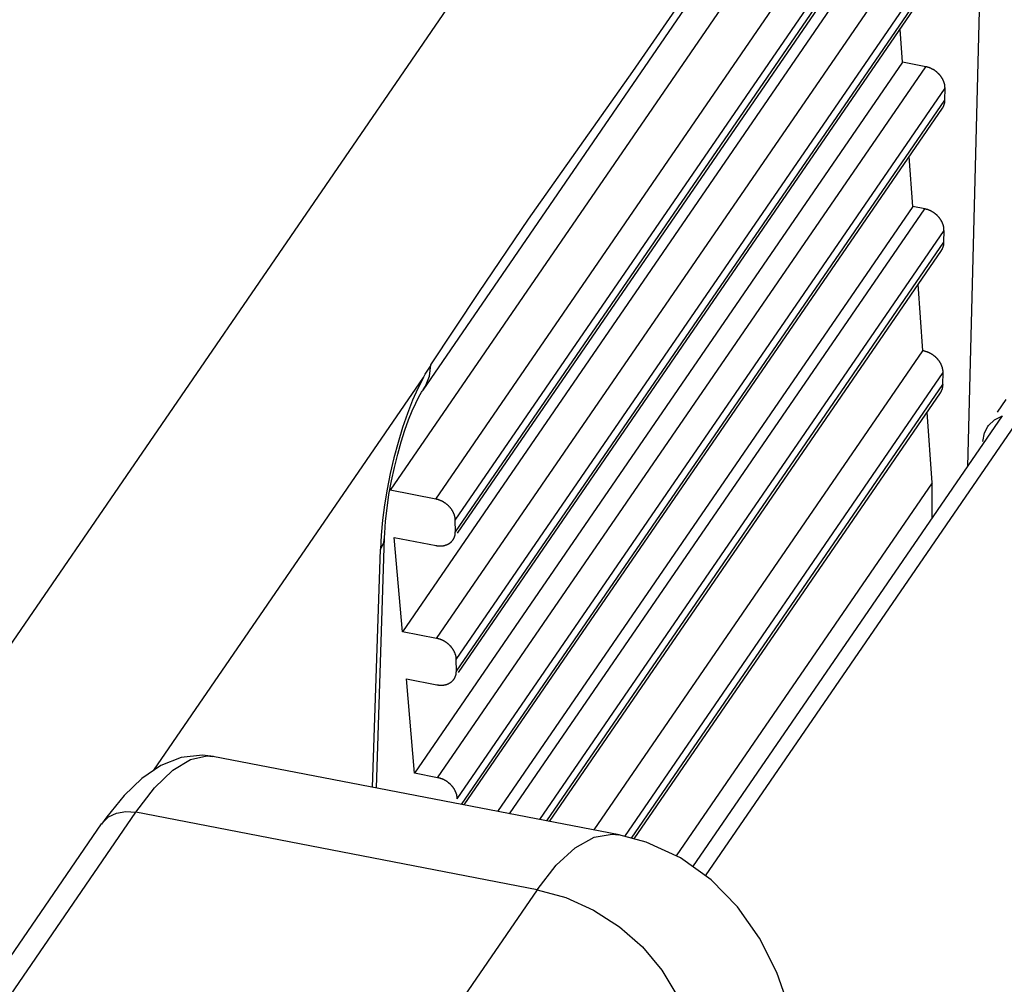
# Model space of a CAD drawing. Extents: x -837 to -216, y -123 to 601.
# Tile 128 of 136: x -278.5 to -271.38, y 514.31 to 521.29. Entities that reach past the tile are written whole.
import ezdxf

# ---------------------------------------------------------------- set-up
doc = ezdxf.new("R2010")
doc.units = 0
doc.header["$LTSCALE"] = 23.1
doc.layers.add('HEATSINK_AM_0', color=7, linetype='CONTINUOUS')

msp = doc.modelspace()

# ---------------------------------------------------------------- linework, layer by layer
at = {"layer": 'HEATSINK_AM_0', "color": 7}
for p, q in [((-282.7725, 510.6469), (-266.3739, 534.5223)), ((-271.4717, 524.681), (-271.6425, 518.0555)), ((-275.5827, 518.6086), (-271.6839, 524.285)), ((-272.2601, 523.0663), (-275.8199, 517.8833)), ((-275.491, 517.8199), (-271.9312, 523.0028)), ((-275.3492, 517.6668), (-271.7911, 522.8472)), ((-275.3486, 517.5829), (-271.7917, 522.7615)), ((-275.3334, 517.5725), (-271.8095, 522.7031)), ((-272.1864, 522.0226), (-275.7319, 516.8605)), ((-275.4839, 516.8127), (-271.9383, 521.9748)), ((-275.342, 516.6596), (-271.7983, 521.8191)), ((-275.3414, 516.5757), (-271.7989, 521.7334)), ((-275.3262, 516.5652), (-271.8166, 521.675)), ((-272.1128, 520.9789), (-272.1297, 521.2192)), ((-272.1128, 520.9789), (-275.6439, 515.8377)), ((-275.4767, 515.8054), (-271.9455, 520.9467)), ((-271.9455, 520.9467), (-272.1128, 520.9789)), ((-275.3348, 515.6524), (-271.8055, 520.791)), ((-271.806, 520.7053), (-271.8055, 520.791)), ((-275.3043, 515.612), (-271.806, 520.7053)), ((-275.2846, 515.6082), (-271.8238, 520.6469)), ((-272.0391, 519.9352), (-272.0646, 520.2964)), ((-272.0391, 519.9352), (-275.0431, 515.5616)), ((-274.9567, 515.5449), (-271.9527, 519.9186)), ((-271.9527, 519.9186), (-272.0391, 519.9352)), ((-274.7385, 515.5029), (-271.8126, 519.7629)), ((-271.8132, 519.6772), (-271.8126, 519.7629)), ((-274.6871, 515.493), (-271.8132, 519.6772)), ((-274.6674, 515.4891), (-271.831, 519.6188)), ((-271.9654, 518.8914), (-271.9994, 519.3735)), ((-274.345, 515.427), (-271.9654, 518.8914)), ((-275.5386, 518.767), (-275.5248, 518.7884)), ((-275.5365, 518.7093), (-275.5249, 518.7904)), ((-274.1233, 515.381), (-271.8198, 518.7348)), ((-271.8204, 518.6476), (-271.8198, 518.7348)), ((-277.5307, 515.8595), (-275.5802, 518.6994)), ((-275.5881, 518.6005), (-275.5826, 518.6088)), ((-274.0733, 515.3675), (-271.8204, 518.6476)), ((-274.0544, 515.3625), (-271.8381, 518.5893)), ((-273.5391, 515.0965), (-271.1166, 518.6234)), ((-275.6349, 518.5146), (-275.6121, 518.5594)), ((-271.4263, 518.4481), (-271.3632, 518.5399)), ((-271.8981, 517.937), (-271.9342, 518.4494)), ((-273.6303, 515.1614), (-271.39, 518.4231)), ((-275.8199, 517.8833), (-275.821, 517.8955)), ((-275.491, 517.8199), (-275.8199, 517.8833)), ((-271.8981, 517.937), (-273.7508, 515.2395)), ((-271.8998, 517.6808), (-271.8981, 517.937)), ((-275.3486, 517.5829), (-275.3492, 517.6668)), ((-275.9202, 515.7308), (-275.8612, 517.5419)), ((-275.7319, 516.8605), (-275.7906, 517.5424)), ((-275.7906, 517.5424), (-275.4886, 517.4842)), ((-275.9473, 515.736), (-275.8913, 517.4565)), ((-275.4839, 516.8127), (-275.7319, 516.8605)), ((-275.3414, 516.5757), (-275.342, 516.6596)), ((-275.6439, 515.8377), (-275.7026, 516.5196)), ((-275.7026, 516.5196), (-275.4815, 516.4769)), ((-277.147, 515.9633), (-277.1038, 515.959)), ((-274.1645, 515.3922), (-277.1038, 515.959)), ((-275.4767, 515.8054), (-275.6439, 515.8377)), ((-281.7437, 509.6108), (-277.6608, 515.5554)), ((-277.8708, 515.5234), (-277.9084, 515.4703)), ((-274.7574, 514.9954), (-277.6608, 515.5554)), ((-281.751, 509.8757), (-277.9081, 515.4708)), ((-274.7574, 514.9954), (-288.9438, 494.3407))]:
    msp.add_line(p, q, dxfattribs=at)
for points in [[(-275.5249, 518.7904), (-275.1787, 519.315), (-274.8203, 519.8433), (-274.4487, 520.3698), (-274.0654, 520.9111), (-273.6697, 521.4853), (-273.261, 522.0822), (-272.0506, 523.8457)], [(-275.5803, 518.6992), (-275.5664, 518.7224), (-275.5525, 518.745), (-275.5386, 518.767)], [(-275.5802, 518.6994), (-275.6199, 518.6209), (-275.6582, 518.5344), (-275.6952, 518.4393)], [(-275.5824, 518.609), (-275.5657, 518.6363), (-275.5365, 518.7093)], [(-275.6121, 518.5594), (-275.5932, 518.5923), (-275.5881, 518.6005)], [(-275.6865, 518.3929), (-275.66, 518.4589), (-275.6349, 518.5146)], [(-275.6952, 518.4393), (-275.7303, 518.3375), (-275.763, 518.2304), (-275.7928, 518.1195), (-275.8192, 518.0061), (-275.8421, 517.8918), (-275.8609, 517.7783), (-275.8755, 517.667)], [(-275.8537, 517.6613), (-275.8432, 517.7547), (-275.8288, 517.8523), (-275.8108, 517.9512), (-275.7896, 518.0491), (-275.7659, 518.1441), (-275.7403, 518.2342), (-275.7136, 518.3176), (-275.6865, 518.3929)], [(-271.4969, 518.3453), (-271.4917, 518.3525), (-271.4486, 518.3935), (-271.39, 518.4231)], [(-271.5314, 518.2364), (-271.5193, 518.3001), (-271.4969, 518.3453)], [(-275.8755, 517.667), (-275.8856, 517.56), (-275.8913, 517.4565)], [(-275.8612, 517.5418), (-275.8599, 517.5746), (-275.8537, 517.6613)], [(-275.8913, 517.4565), (-275.867, 517.5063), (-275.8612, 517.5418)], [(-277.0998, 515.9582), (-277.1787, 515.9677), (-277.3336, 515.9514), (-277.4808, 515.8934), (-277.6181, 515.8001), (-277.7462, 515.6774), (-277.8708, 515.5234)], [(-277.392, 515.8602), (-277.2653, 515.9378), (-277.147, 515.9633)], [(-277.6608, 515.5554), (-277.5246, 515.732), (-277.392, 515.8602)], [(-277.9081, 515.4708), (-277.9025, 515.4786), (-277.8575, 515.5211), (-277.7996, 515.5491), (-277.7326, 515.5608), (-277.6608, 515.5554)], [(-274.7574, 514.9954), (-274.6193, 515.1715), (-274.4811, 515.2986), (-274.3451, 515.3744), (-274.2138, 515.3975), (-274.1648, 515.3922)], [(-272.8722, 513.9097), (-272.9263, 514.1219), (-273.0236, 514.3965), (-273.1487, 514.6459), (-273.3067, 514.8718), (-273.4984, 515.0676), (-273.7207, 515.2256), (-273.9672, 515.339), (-274.1646, 515.3921)], [(-274.7574, 514.9954), (-274.5495, 514.9378), (-274.3487, 514.8474), (-274.1619, 514.7271), (-273.9956, 514.5811), (-273.8553, 514.4144), (-273.746, 514.2327), (-273.6714, 514.0424), (-273.634, 513.8498)]]:
    msp.add_lwpolyline(points, dxfattribs=at)
for points in [[(-271.805, 520.791, 0), (-271.805, 520.793, 0), (-271.805, 520.794, 0), (-271.806, 520.796, 0), (-271.806, 520.797, 0), (-271.806, 520.799, 0), (-271.806, 520.8, 0), (-271.806, 520.802, 0), (-271.806, 520.804, 0), (-271.806, 520.805, 0), (-271.806, 520.807, 0), (-271.807, 520.809, 0), (-271.807, 520.81, 0), (-271.807, 520.812, 0), (-271.807, 520.813, 0), (-271.808, 520.815, 0), (-271.808, 520.817, 0), (-271.808, 520.818, 0), (-271.809, 520.82, 0), (-271.809, 520.821, 0), (-271.809, 520.823, 0), (-271.81, 520.825, 0), (-271.81, 520.826, 0), (-271.811, 520.828, 0), (-271.811, 520.829, 0), (-271.812, 520.831, 0), (-271.812, 520.833, 0), (-271.813, 520.834, 0), (-271.813, 520.836, 0), (-271.814, 520.837, 0), (-271.815, 520.839, 0), (-271.815, 520.841, 0), (-271.816, 520.842, 0), (-271.817, 520.844, 0), (-271.817, 520.845, 0), (-271.818, 520.847, 0), (-271.819, 520.849, 0), (-271.819, 520.85, 0), (-271.82, 520.852, 0), (-271.821, 520.853, 0), (-271.822, 520.855, 0), (-271.822, 520.856, 0), (-271.823, 520.858, 0), (-271.824, 520.859, 0), (-271.825, 520.861, 0), (-271.826, 520.862, 0), (-271.827, 520.864, 0), (-271.828, 520.865, 0), (-271.829, 520.867, 0), (-271.83, 520.868, 0), (-271.831, 520.87, 0), (-271.832, 520.871, 0), (-271.833, 520.873, 0), (-271.834, 520.874, 0), (-271.835, 520.876, 0), (-271.836, 520.877, 0), (-271.837, 520.879, 0), (-271.838, 520.88, 0), (-271.839, 520.882, 0), (-271.84, 520.883, 0), (-271.841, 520.884, 0), (-271.843, 520.886, 0), (-271.844, 520.887, 0), (-271.845, 520.888, 0), (-271.846, 520.89, 0), (-271.847, 520.891, 0), (-271.849, 520.892, 0), (-271.85, 520.894, 0), (-271.851, 520.895, 0), (-271.852, 520.896, 0), (-271.854, 520.898, 0), (-271.855, 520.899, 0), (-271.856, 520.9, 0), (-271.858, 520.901, 0), (-271.859, 520.903, 0), (-271.86, 520.904, 0), (-271.862, 520.905, 0), (-271.863, 520.906, 0), (-271.865, 520.908, 0), (-271.866, 520.909, 0), (-271.867, 520.91, 0), (-271.869, 520.911, 0), (-271.87, 520.912, 0), (-271.872, 520.913, 0), (-271.873, 520.914, 0), (-271.875, 520.915, 0), (-271.876, 520.917, 0), (-271.878, 520.918, 0), (-271.879, 520.919, 0), (-271.881, 520.92, 0), (-271.882, 520.921, 0), (-271.884, 520.922, 0), (-271.885, 520.923, 0), (-271.887, 520.924, 0), (-271.888, 520.925, 0), (-271.89, 520.926, 0), (-271.892, 520.926, 0), (-271.893, 520.927, 0), (-271.895, 520.928, 0), (-271.896, 520.929, 0), (-271.898, 520.93, 0), (-271.9, 520.931, 0), (-271.901, 520.932, 0), (-271.903, 520.932, 0), (-271.905, 520.933, 0), (-271.906, 520.934, 0), (-271.908, 520.935, 0), (-271.91, 520.935, 0), (-271.911, 520.936, 0), (-271.913, 520.937, 0), (-271.915, 520.938, 0), (-271.916, 520.938, 0), (-271.918, 520.939, 0), (-271.92, 520.94, 0), (-271.921, 520.94, 0), (-271.923, 520.941, 0), (-271.925, 520.941, 0), (-271.927, 520.942, 0), (-271.928, 520.942, 0), (-271.93, 520.943, 0), (-271.932, 520.943, 0), (-271.933, 520.944, 0), (-271.935, 520.944, 0), (-271.937, 520.945, 0), (-271.939, 520.945, 0), (-271.94, 520.946, 0), (-271.942, 520.946, 0), (-271.944, 520.946, 0), (-271.946, 520.947, 0)], [(-271.824, 520.647, 0), (-271.824, 520.647, 0), (-271.823, 520.648, 0), (-271.823, 520.648, 0), (-271.823, 520.648, 0), (-271.822, 520.649, 0), (-271.822, 520.649, 0), (-271.822, 520.65, 0), (-271.822, 520.65, 0), (-271.821, 520.65, 0), (-271.821, 520.651, 0), (-271.821, 520.651, 0), (-271.821, 520.652, 0), (-271.82, 520.652, 0), (-271.82, 520.653, 0), (-271.82, 520.653, 0), (-271.82, 520.653, 0), (-271.82, 520.654, 0), (-271.819, 520.654, 0), (-271.819, 520.655, 0), (-271.819, 520.655, 0), (-271.819, 520.655, 0), (-271.818, 520.656, 0), (-271.818, 520.656, 0), (-271.818, 520.657, 0), (-271.818, 520.657, 0), (-271.817, 520.657, 0), (-271.817, 520.658, 0), (-271.817, 520.658, 0), (-271.817, 520.659, 0), (-271.817, 520.659, 0), (-271.816, 520.66, 0), (-271.816, 520.66, 0), (-271.816, 520.66, 0), (-271.816, 520.661, 0), (-271.816, 520.661, 0), (-271.815, 520.662, 0), (-271.815, 520.662, 0), (-271.815, 520.663, 0), (-271.815, 520.663, 0), (-271.815, 520.664, 0), (-271.814, 520.664, 0), (-271.814, 520.664, 0), (-271.814, 520.665, 0), (-271.814, 520.665, 0), (-271.814, 520.666, 0), (-271.814, 520.666, 0), (-271.813, 520.667, 0), (-271.813, 520.667, 0), (-271.813, 520.667, 0), (-271.813, 520.668, 0), (-271.813, 520.668, 0), (-271.812, 520.669, 0), (-271.812, 520.669, 0), (-271.812, 520.67, 0), (-271.812, 520.67, 0), (-271.812, 520.671, 0), (-271.812, 520.671, 0), (-271.812, 520.672, 0), (-271.811, 520.672, 0), (-271.811, 520.672, 0), (-271.811, 520.673, 0), (-271.811, 520.673, 0), (-271.811, 520.674, 0), (-271.811, 520.674, 0), (-271.811, 520.675, 0), (-271.81, 520.675, 0), (-271.81, 520.676, 0), (-271.81, 520.676, 0), (-271.81, 520.677, 0), (-271.81, 520.677, 0), (-271.81, 520.678, 0), (-271.81, 520.678, 0), (-271.809, 520.678, 0), (-271.809, 520.679, 0), (-271.809, 520.679, 0), (-271.809, 520.68, 0), (-271.809, 520.68, 0), (-271.809, 520.681, 0), (-271.809, 520.681, 0), (-271.809, 520.682, 0), (-271.809, 520.682, 0), (-271.808, 520.683, 0), (-271.808, 520.683, 0), (-271.808, 520.684, 0), (-271.808, 520.684, 0), (-271.808, 520.685, 0), (-271.808, 520.685, 0), (-271.808, 520.686, 0), (-271.808, 520.686, 0), (-271.808, 520.687, 0), (-271.808, 520.687, 0), (-271.808, 520.688, 0), (-271.807, 520.688, 0), (-271.807, 520.688, 0), (-271.807, 520.689, 0), (-271.807, 520.689, 0), (-271.807, 520.69, 0), (-271.807, 520.69, 0), (-271.807, 520.691, 0), (-271.807, 520.691, 0), (-271.807, 520.692, 0), (-271.807, 520.692, 0), (-271.807, 520.693, 0), (-271.807, 520.693, 0), (-271.807, 520.694, 0), (-271.807, 520.694, 0), (-271.807, 520.695, 0), (-271.807, 520.695, 0), (-271.807, 520.696, 0), (-271.806, 520.696, 0), (-271.806, 520.697, 0), (-271.806, 520.697, 0), (-271.806, 520.698, 0), (-271.806, 520.698, 0), (-271.806, 520.699, 0), (-271.806, 520.699, 0), (-271.806, 520.7, 0), (-271.806, 520.7, 0), (-271.806, 520.701, 0), (-271.806, 520.701, 0), (-271.806, 520.702, 0), (-271.806, 520.702, 0), (-271.806, 520.703, 0), (-271.806, 520.703, 0), (-271.806, 520.704, 0), (-271.806, 520.704, 0), (-271.806, 520.705, 0), (-271.806, 520.705, 0)], [(-271.813, 519.763, 0), (-271.813, 519.764, 0), (-271.813, 519.766, 0), (-271.813, 519.768, 0), (-271.813, 519.769, 0), (-271.813, 519.771, 0), (-271.813, 519.772, 0), (-271.813, 519.774, 0), (-271.813, 519.776, 0), (-271.813, 519.777, 0), (-271.814, 519.779, 0), (-271.814, 519.78, 0), (-271.814, 519.782, 0), (-271.814, 519.784, 0), (-271.815, 519.785, 0), (-271.815, 519.787, 0), (-271.815, 519.788, 0), (-271.815, 519.79, 0), (-271.816, 519.792, 0), (-271.816, 519.793, 0), (-271.817, 519.795, 0), (-271.817, 519.797, 0), (-271.817, 519.798, 0), (-271.818, 519.8, 0), (-271.818, 519.801, 0), (-271.819, 519.803, 0), (-271.819, 519.805, 0), (-271.82, 519.806, 0), (-271.821, 519.808, 0), (-271.821, 519.809, 0), (-271.822, 519.811, 0), (-271.822, 519.813, 0), (-271.823, 519.814, 0), (-271.824, 519.816, 0), (-271.824, 519.817, 0), (-271.825, 519.819, 0), (-271.826, 519.82, 0), (-271.827, 519.822, 0), (-271.827, 519.824, 0), (-271.828, 519.825, 0), (-271.829, 519.827, 0), (-271.83, 519.828, 0), (-271.83, 519.83, 0), (-271.831, 519.831, 0), (-271.832, 519.833, 0), (-271.833, 519.834, 0), (-271.834, 519.836, 0), (-271.835, 519.837, 0), (-271.836, 519.839, 0), (-271.837, 519.84, 0), (-271.838, 519.842, 0), (-271.839, 519.843, 0), (-271.84, 519.845, 0), (-271.841, 519.846, 0), (-271.842, 519.848, 0), (-271.843, 519.849, 0), (-271.844, 519.851, 0), (-271.845, 519.852, 0), (-271.846, 519.853, 0), (-271.847, 519.855, 0), (-271.849, 519.856, 0), (-271.85, 519.858, 0), (-271.851, 519.859, 0), (-271.852, 519.86, 0), (-271.853, 519.862, 0), (-271.854, 519.863, 0), (-271.856, 519.864, 0), (-271.857, 519.866, 0), (-271.858, 519.867, 0), (-271.86, 519.868, 0), (-271.861, 519.87, 0), (-271.862, 519.871, 0), (-271.863, 519.872, 0), (-271.865, 519.873, 0), (-271.866, 519.875, 0), (-271.868, 519.876, 0), (-271.869, 519.877, 0), (-271.87, 519.878, 0), (-271.872, 519.879, 0), (-271.873, 519.881, 0), (-271.875, 519.882, 0), (-271.876, 519.883, 0), (-271.877, 519.884, 0), (-271.879, 519.885, 0), (-271.88, 519.886, 0), (-271.882, 519.887, 0), (-271.883, 519.888, 0), (-271.885, 519.89, 0), (-271.886, 519.891, 0), (-271.888, 519.892, 0), (-271.889, 519.893, 0), (-271.891, 519.894, 0), (-271.892, 519.895, 0), (-271.894, 519.896, 0), (-271.896, 519.897, 0), (-271.897, 519.897, 0), (-271.899, 519.898, 0), (-271.9, 519.899, 0), (-271.902, 519.9, 0), (-271.904, 519.901, 0), (-271.905, 519.902, 0), (-271.907, 519.903, 0), (-271.909, 519.904, 0), (-271.91, 519.904, 0), (-271.912, 519.905, 0), (-271.913, 519.906, 0), (-271.915, 519.907, 0), (-271.917, 519.907, 0), (-271.918, 519.908, 0), (-271.92, 519.909, 0), (-271.922, 519.909, 0), (-271.924, 519.91, 0), (-271.925, 519.911, 0), (-271.927, 519.911, 0), (-271.929, 519.912, 0), (-271.93, 519.913, 0), (-271.932, 519.913, 0), (-271.934, 519.914, 0), (-271.935, 519.914, 0), (-271.937, 519.915, 0), (-271.939, 519.915, 0), (-271.941, 519.916, 0), (-271.942, 519.916, 0), (-271.944, 519.917, 0), (-271.946, 519.917, 0), (-271.947, 519.917, 0), (-271.949, 519.918, 0), (-271.951, 519.918, 0), (-271.953, 519.919, 0)], [(-271.831, 519.619, 0), (-271.831, 519.619, 0), (-271.83, 519.62, 0), (-271.83, 519.62, 0), (-271.83, 519.62, 0), (-271.83, 519.621, 0), (-271.829, 519.621, 0), (-271.829, 519.622, 0), (-271.829, 519.622, 0), (-271.829, 519.622, 0), (-271.828, 519.623, 0), (-271.828, 519.623, 0), (-271.828, 519.624, 0), (-271.828, 519.624, 0), (-271.827, 519.624, 0), (-271.827, 519.625, 0), (-271.827, 519.625, 0), (-271.827, 519.626, 0), (-271.826, 519.626, 0), (-271.826, 519.626, 0), (-271.826, 519.627, 0), (-271.826, 519.627, 0), (-271.826, 519.628, 0), (-271.825, 519.628, 0), (-271.825, 519.629, 0), (-271.825, 519.629, 0), (-271.825, 519.629, 0), (-271.824, 519.63, 0), (-271.824, 519.63, 0), (-271.824, 519.631, 0), (-271.824, 519.631, 0), (-271.824, 519.632, 0), (-271.823, 519.632, 0), (-271.823, 519.632, 0), (-271.823, 519.633, 0), (-271.823, 519.633, 0), (-271.823, 519.634, 0), (-271.822, 519.634, 0), (-271.822, 519.635, 0), (-271.822, 519.635, 0), (-271.822, 519.635, 0), (-271.822, 519.636, 0), (-271.821, 519.636, 0), (-271.821, 519.637, 0), (-271.821, 519.637, 0), (-271.821, 519.638, 0), (-271.821, 519.638, 0), (-271.821, 519.639, 0), (-271.82, 519.639, 0), (-271.82, 519.639, 0), (-271.82, 519.64, 0), (-271.82, 519.64, 0), (-271.82, 519.641, 0), (-271.819, 519.641, 0), (-271.819, 519.642, 0), (-271.819, 519.642, 0), (-271.819, 519.643, 0), (-271.819, 519.643, 0), (-271.819, 519.643, 0), (-271.819, 519.644, 0), (-271.818, 519.644, 0), (-271.818, 519.645, 0), (-271.818, 519.645, 0), (-271.818, 519.646, 0), (-271.818, 519.646, 0), (-271.818, 519.647, 0), (-271.818, 519.647, 0), (-271.817, 519.648, 0), (-271.817, 519.648, 0), (-271.817, 519.649, 0), (-271.817, 519.649, 0), (-271.817, 519.649, 0), (-271.817, 519.65, 0), (-271.817, 519.65, 0), (-271.817, 519.651, 0), (-271.816, 519.651, 0), (-271.816, 519.652, 0), (-271.816, 519.652, 0), (-271.816, 519.653, 0), (-271.816, 519.653, 0), (-271.816, 519.654, 0), (-271.816, 519.654, 0), (-271.816, 519.655, 0), (-271.816, 519.655, 0), (-271.815, 519.656, 0), (-271.815, 519.656, 0), (-271.815, 519.657, 0), (-271.815, 519.657, 0), (-271.815, 519.657, 0), (-271.815, 519.658, 0), (-271.815, 519.658, 0), (-271.815, 519.659, 0), (-271.815, 519.659, 0), (-271.815, 519.66, 0), (-271.815, 519.66, 0), (-271.815, 519.661, 0), (-271.814, 519.661, 0), (-271.814, 519.662, 0), (-271.814, 519.662, 0), (-271.814, 519.663, 0), (-271.814, 519.663, 0), (-271.814, 519.664, 0), (-271.814, 519.664, 0), (-271.814, 519.665, 0), (-271.814, 519.665, 0), (-271.814, 519.666, 0), (-271.814, 519.666, 0), (-271.814, 519.667, 0), (-271.814, 519.667, 0), (-271.814, 519.668, 0), (-271.814, 519.668, 0), (-271.814, 519.669, 0), (-271.814, 519.669, 0), (-271.814, 519.67, 0), (-271.813, 519.67, 0), (-271.813, 519.671, 0), (-271.813, 519.671, 0), (-271.813, 519.672, 0), (-271.813, 519.672, 0), (-271.813, 519.673, 0), (-271.813, 519.673, 0), (-271.813, 519.674, 0), (-271.813, 519.674, 0), (-271.813, 519.675, 0), (-271.813, 519.675, 0), (-271.813, 519.676, 0), (-271.813, 519.676, 0), (-271.813, 519.677, 0), (-271.813, 519.677, 0)], [(-271.82, 518.735, 0), (-271.82, 518.736, 0), (-271.82, 518.738, 0), (-271.82, 518.74, 0), (-271.82, 518.741, 0), (-271.82, 518.743, 0), (-271.82, 518.745, 0), (-271.82, 518.746, 0), (-271.82, 518.748, 0), (-271.821, 518.749, 0), (-271.821, 518.751, 0), (-271.821, 518.753, 0), (-271.821, 518.754, 0), (-271.822, 518.756, 0), (-271.822, 518.758, 0), (-271.822, 518.759, 0), (-271.822, 518.761, 0), (-271.823, 518.763, 0), (-271.823, 518.764, 0), (-271.824, 518.766, 0), (-271.824, 518.768, 0), (-271.824, 518.769, 0), (-271.825, 518.771, 0), (-271.825, 518.773, 0), (-271.826, 518.774, 0), (-271.826, 518.776, 0), (-271.827, 518.778, 0), (-271.828, 518.779, 0), (-271.828, 518.781, 0), (-271.829, 518.782, 0), (-271.829, 518.784, 0), (-271.83, 518.786, 0), (-271.831, 518.787, 0), (-271.831, 518.789, 0), (-271.832, 518.791, 0), (-271.833, 518.792, 0), (-271.834, 518.794, 0), (-271.834, 518.795, 0), (-271.835, 518.797, 0), (-271.836, 518.799, 0), (-271.837, 518.8, 0), (-271.838, 518.802, 0), (-271.839, 518.803, 0), (-271.839, 518.805, 0), (-271.84, 518.806, 0), (-271.841, 518.808, 0), (-271.842, 518.809, 0), (-271.843, 518.811, 0), (-271.844, 518.813, 0), (-271.845, 518.814, 0), (-271.846, 518.816, 0), (-271.847, 518.817, 0), (-271.848, 518.819, 0), (-271.849, 518.82, 0), (-271.851, 518.822, 0), (-271.852, 518.823, 0), (-271.853, 518.824, 0), (-271.854, 518.826, 0), (-271.855, 518.827, 0), (-271.856, 518.829, 0), (-271.857, 518.83, 0), (-271.859, 518.832, 0), (-271.86, 518.833, 0), (-271.861, 518.834, 0), (-271.862, 518.836, 0), (-271.864, 518.837, 0), (-271.865, 518.838, 0), (-271.866, 518.84, 0), (-271.868, 518.841, 0), (-271.869, 518.842, 0), (-271.87, 518.844, 0), (-271.872, 518.845, 0), (-271.873, 518.846, 0), (-271.874, 518.848, 0), (-271.876, 518.849, 0), (-271.877, 518.85, 0), (-271.879, 518.851, 0), (-271.88, 518.852, 0), (-271.882, 518.854, 0), (-271.883, 518.855, 0), (-271.885, 518.856, 0), (-271.886, 518.857, 0), (-271.888, 518.858, 0), (-271.889, 518.859, 0), (-271.891, 518.861, 0), (-271.892, 518.862, 0), (-271.894, 518.863, 0), (-271.895, 518.864, 0), (-271.897, 518.865, 0), (-271.898, 518.866, 0), (-271.9, 518.867, 0), (-271.902, 518.868, 0), (-271.903, 518.869, 0), (-271.905, 518.87, 0), (-271.907, 518.871, 0), (-271.908, 518.872, 0), (-271.91, 518.872, 0), (-271.912, 518.873, 0), (-271.913, 518.874, 0), (-271.915, 518.875, 0), (-271.917, 518.876, 0), (-271.918, 518.877, 0), (-271.92, 518.877, 0), (-271.922, 518.878, 0), (-271.923, 518.879, 0), (-271.925, 518.88, 0), (-271.927, 518.88, 0), (-271.928, 518.881, 0), (-271.93, 518.882, 0), (-271.932, 518.883, 0), (-271.934, 518.883, 0), (-271.935, 518.884, 0), (-271.937, 518.884, 0), (-271.939, 518.885, 0), (-271.941, 518.886, 0), (-271.942, 518.886, 0), (-271.944, 518.887, 0), (-271.946, 518.887, 0), (-271.948, 518.888, 0), (-271.949, 518.888, 0), (-271.951, 518.889, 0), (-271.953, 518.889, 0), (-271.955, 518.889, 0), (-271.957, 518.89, 0), (-271.958, 518.89, 0), (-271.96, 518.891, 0), (-271.962, 518.891, 0), (-271.964, 518.891, 0), (-271.965, 518.891, 0)], [(-271.838, 518.589, 0), (-271.838, 518.59, 0), (-271.838, 518.59, 0), (-271.837, 518.59, 0), (-271.837, 518.591, 0), (-271.837, 518.591, 0), (-271.837, 518.592, 0), (-271.836, 518.592, 0), (-271.836, 518.592, 0), (-271.836, 518.593, 0), (-271.836, 518.593, 0), (-271.835, 518.594, 0), (-271.835, 518.594, 0), (-271.835, 518.594, 0), (-271.835, 518.595, 0), (-271.834, 518.595, 0), (-271.834, 518.596, 0), (-271.834, 518.596, 0), (-271.834, 518.596, 0), (-271.833, 518.597, 0), (-271.833, 518.597, 0), (-271.833, 518.598, 0), (-271.833, 518.598, 0), (-271.832, 518.599, 0), (-271.832, 518.599, 0), (-271.832, 518.599, 0), (-271.832, 518.6, 0), (-271.832, 518.6, 0), (-271.831, 518.601, 0), (-271.831, 518.601, 0), (-271.831, 518.602, 0), (-271.831, 518.602, 0), (-271.831, 518.602, 0), (-271.83, 518.603, 0), (-271.83, 518.603, 0), (-271.83, 518.604, 0), (-271.83, 518.604, 0), (-271.83, 518.605, 0), (-271.829, 518.605, 0), (-271.829, 518.605, 0), (-271.829, 518.606, 0), (-271.829, 518.606, 0), (-271.829, 518.607, 0), (-271.828, 518.607, 0), (-271.828, 518.608, 0), (-271.828, 518.608, 0), (-271.828, 518.608, 0), (-271.828, 518.609, 0), (-271.828, 518.609, 0), (-271.827, 518.61, 0), (-271.827, 518.61, 0), (-271.827, 518.611, 0), (-271.827, 518.611, 0), (-271.827, 518.612, 0), (-271.827, 518.612, 0), (-271.826, 518.613, 0), (-271.826, 518.613, 0), (-271.826, 518.613, 0), (-271.826, 518.614, 0), (-271.826, 518.614, 0), (-271.826, 518.615, 0), (-271.825, 518.615, 0), (-271.825, 518.616, 0), (-271.825, 518.616, 0), (-271.825, 518.617, 0), (-271.825, 518.617, 0), (-271.825, 518.618, 0), (-271.825, 518.618, 0), (-271.824, 518.618, 0), (-271.824, 518.619, 0), (-271.824, 518.619, 0), (-271.824, 518.62, 0), (-271.824, 518.62, 0), (-271.824, 518.621, 0), (-271.824, 518.621, 0), (-271.824, 518.622, 0), (-271.823, 518.622, 0), (-271.823, 518.623, 0), (-271.823, 518.623, 0), (-271.823, 518.624, 0), (-271.823, 518.624, 0), (-271.823, 518.625, 0), (-271.823, 518.625, 0), (-271.823, 518.626, 0), (-271.823, 518.626, 0), (-271.823, 518.626, 0), (-271.822, 518.627, 0), (-271.822, 518.627, 0), (-271.822, 518.628, 0), (-271.822, 518.628, 0), (-271.822, 518.629, 0), (-271.822, 518.629, 0), (-271.822, 518.63, 0), (-271.822, 518.63, 0), (-271.822, 518.631, 0), (-271.822, 518.631, 0), (-271.822, 518.632, 0), (-271.822, 518.632, 0), (-271.821, 518.633, 0), (-271.821, 518.633, 0), (-271.821, 518.634, 0), (-271.821, 518.634, 0), (-271.821, 518.635, 0), (-271.821, 518.635, 0), (-271.821, 518.636, 0), (-271.821, 518.636, 0), (-271.821, 518.637, 0), (-271.821, 518.637, 0), (-271.821, 518.638, 0), (-271.821, 518.638, 0), (-271.821, 518.639, 0), (-271.821, 518.639, 0), (-271.821, 518.64, 0), (-271.821, 518.64, 0), (-271.821, 518.641, 0), (-271.821, 518.641, 0), (-271.821, 518.642, 0), (-271.821, 518.642, 0), (-271.821, 518.643, 0), (-271.821, 518.643, 0), (-271.82, 518.644, 0), (-271.82, 518.644, 0), (-271.82, 518.645, 0), (-271.82, 518.645, 0), (-271.82, 518.646, 0), (-271.82, 518.646, 0), (-271.82, 518.647, 0), (-271.82, 518.647, 0), (-271.82, 518.648, 0)], [(-275.349, 517.667, 0), (-275.349, 517.668, 0), (-275.349, 517.67, 0), (-275.349, 517.671, 0), (-275.349, 517.673, 0), (-275.349, 517.675, 0), (-275.35, 517.676, 0), (-275.35, 517.678, 0), (-275.35, 517.679, 0), (-275.35, 517.681, 0), (-275.35, 517.682, 0), (-275.351, 517.684, 0), (-275.351, 517.686, 0), (-275.351, 517.687, 0), (-275.351, 517.689, 0), (-275.352, 517.69, 0), (-275.352, 517.692, 0), (-275.352, 517.693, 0), (-275.353, 517.695, 0), (-275.353, 517.697, 0), (-275.354, 517.698, 0), (-275.354, 517.7, 0), (-275.355, 517.701, 0), (-275.355, 517.703, 0), (-275.356, 517.705, 0), (-275.356, 517.706, 0), (-275.357, 517.708, 0), (-275.357, 517.709, 0), (-275.358, 517.711, 0), (-275.358, 517.712, 0), (-275.359, 517.714, 0), (-275.36, 517.716, 0), (-275.36, 517.717, 0), (-275.361, 517.719, 0), (-275.362, 517.72, 0), (-275.362, 517.722, 0), (-275.363, 517.723, 0), (-275.364, 517.725, 0), (-275.365, 517.726, 0), (-275.365, 517.728, 0), (-275.366, 517.729, 0), (-275.367, 517.731, 0), (-275.368, 517.732, 0), (-275.369, 517.734, 0), (-275.37, 517.735, 0), (-275.371, 517.737, 0), (-275.372, 517.738, 0), (-275.372, 517.74, 0), (-275.373, 517.741, 0), (-275.374, 517.743, 0), (-275.375, 517.744, 0), (-275.376, 517.746, 0), (-275.377, 517.747, 0), (-275.378, 517.749, 0), (-275.38, 517.75, 0), (-275.381, 517.751, 0), (-275.382, 517.753, 0), (-275.383, 517.754, 0), (-275.384, 517.756, 0), (-275.385, 517.757, 0), (-275.386, 517.758, 0), (-275.387, 517.76, 0), (-275.389, 517.761, 0), (-275.39, 517.762, 0), (-275.391, 517.764, 0), (-275.392, 517.765, 0), (-275.394, 517.766, 0), (-275.395, 517.768, 0), (-275.396, 517.769, 0), (-275.397, 517.77, 0), (-275.399, 517.772, 0), (-275.4, 517.773, 0), (-275.401, 517.774, 0), (-275.403, 517.775, 0), (-275.404, 517.777, 0), (-275.405, 517.778, 0), (-275.407, 517.779, 0), (-275.408, 517.78, 0), (-275.41, 517.781, 0), (-275.411, 517.782, 0), (-275.413, 517.784, 0), (-275.414, 517.785, 0), (-275.415, 517.786, 0), (-275.417, 517.787, 0), (-275.418, 517.788, 0), (-275.42, 517.789, 0), (-275.421, 517.79, 0), (-275.423, 517.791, 0), (-275.424, 517.792, 0), (-275.426, 517.793, 0), (-275.428, 517.794, 0), (-275.429, 517.795, 0), (-275.431, 517.796, 0), (-275.432, 517.797, 0), (-275.434, 517.798, 0), (-275.435, 517.799, 0), (-275.437, 517.8, 0), (-275.439, 517.801, 0), (-275.44, 517.802, 0), (-275.442, 517.803, 0), (-275.443, 517.803, 0), (-275.445, 517.804, 0), (-275.447, 517.805, 0), (-275.448, 517.806, 0), (-275.45, 517.807, 0), (-275.452, 517.807, 0), (-275.453, 517.808, 0), (-275.455, 517.809, 0), (-275.457, 517.81, 0), (-275.458, 517.81, 0), (-275.46, 517.811, 0), (-275.462, 517.812, 0), (-275.464, 517.812, 0), (-275.465, 517.813, 0), (-275.467, 517.813, 0), (-275.469, 517.814, 0), (-275.47, 517.815, 0), (-275.472, 517.815, 0), (-275.474, 517.816, 0), (-275.475, 517.816, 0), (-275.477, 517.817, 0), (-275.479, 517.817, 0), (-275.481, 517.818, 0), (-275.482, 517.818, 0), (-275.484, 517.818, 0), (-275.486, 517.819, 0), (-275.488, 517.819, 0), (-275.489, 517.82, 0), (-275.491, 517.82, 0)], [(-275.489, 517.484, 0), (-275.487, 517.484, 0), (-275.485, 517.484, 0), (-275.483, 517.483, 0), (-275.482, 517.483, 0), (-275.48, 517.483, 0), (-275.478, 517.483, 0), (-275.477, 517.482, 0), (-275.475, 517.482, 0), (-275.473, 517.482, 0), (-275.471, 517.482, 0), (-275.47, 517.482, 0), (-275.468, 517.482, 0), (-275.466, 517.481, 0), (-275.465, 517.481, 0), (-275.463, 517.481, 0), (-275.461, 517.481, 0), (-275.459, 517.481, 0), (-275.458, 517.481, 0), (-275.456, 517.481, 0), (-275.454, 517.481, 0), (-275.453, 517.481, 0), (-275.451, 517.481, 0), (-275.449, 517.482, 0), (-275.448, 517.482, 0), (-275.446, 517.482, 0), (-275.444, 517.482, 0), (-275.443, 517.482, 0), (-275.441, 517.482, 0), (-275.44, 517.483, 0), (-275.438, 517.483, 0), (-275.436, 517.483, 0), (-275.435, 517.483, 0), (-275.433, 517.484, 0), (-275.432, 517.484, 0), (-275.43, 517.484, 0), (-275.428, 517.485, 0), (-275.427, 517.485, 0), (-275.425, 517.485, 0), (-275.424, 517.486, 0), (-275.422, 517.486, 0), (-275.421, 517.487, 0), (-275.419, 517.487, 0), (-275.418, 517.488, 0), (-275.416, 517.488, 0), (-275.415, 517.489, 0), (-275.413, 517.489, 0), (-275.412, 517.49, 0), (-275.41, 517.49, 0), (-275.409, 517.491, 0), (-275.408, 517.491, 0), (-275.406, 517.492, 0), (-275.405, 517.493, 0), (-275.403, 517.493, 0), (-275.402, 517.494, 0), (-275.401, 517.495, 0), (-275.399, 517.496, 0), (-275.398, 517.496, 0), (-275.397, 517.497, 0), (-275.395, 517.498, 0), (-275.394, 517.499, 0), (-275.393, 517.499, 0), (-275.392, 517.5, 0), (-275.39, 517.501, 0), (-275.389, 517.502, 0), (-275.388, 517.503, 0), (-275.387, 517.504, 0), (-275.386, 517.504, 0), (-275.384, 517.505, 0), (-275.383, 517.506, 0), (-275.382, 517.507, 0), (-275.381, 517.508, 0), (-275.38, 517.509, 0), (-275.379, 517.51, 0), (-275.378, 517.511, 0), (-275.377, 517.512, 0), (-275.376, 517.513, 0), (-275.375, 517.514, 0), (-275.374, 517.515, 0), (-275.373, 517.516, 0), (-275.372, 517.518, 0), (-275.371, 517.519, 0), (-275.37, 517.52, 0), (-275.369, 517.521, 0), (-275.368, 517.522, 0), (-275.367, 517.523, 0), (-275.366, 517.524, 0), (-275.366, 517.526, 0), (-275.365, 517.527, 0), (-275.364, 517.528, 0), (-275.363, 517.529, 0), (-275.362, 517.53, 0), (-275.362, 517.532, 0), (-275.361, 517.533, 0), (-275.36, 517.534, 0), (-275.36, 517.535, 0), (-275.359, 517.537, 0), (-275.358, 517.538, 0), (-275.358, 517.539, 0), (-275.357, 517.541, 0), (-275.357, 517.542, 0), (-275.356, 517.543, 0), (-275.355, 517.545, 0), (-275.355, 517.546, 0), (-275.354, 517.548, 0), (-275.354, 517.549, 0), (-275.353, 517.55, 0), (-275.353, 517.552, 0), (-275.353, 517.553, 0), (-275.352, 517.555, 0), (-275.352, 517.556, 0), (-275.351, 517.557, 0), (-275.351, 517.559, 0), (-275.351, 517.56, 0), (-275.351, 517.562, 0), (-275.35, 517.563, 0), (-275.35, 517.565, 0), (-275.35, 517.566, 0), (-275.35, 517.568, 0), (-275.349, 517.569, 0), (-275.349, 517.571, 0), (-275.349, 517.572, 0), (-275.349, 517.574, 0), (-275.349, 517.575, 0), (-275.349, 517.577, 0), (-275.349, 517.578, 0), (-275.349, 517.58, 0), (-275.349, 517.581, 0), (-275.349, 517.583, 0)], [(-275.342, 516.66, 0), (-275.342, 516.661, 0), (-275.342, 516.663, 0), (-275.342, 516.664, 0), (-275.342, 516.666, 0), (-275.342, 516.667, 0), (-275.342, 516.669, 0), (-275.343, 516.67, 0), (-275.343, 516.672, 0), (-275.343, 516.674, 0), (-275.343, 516.675, 0), (-275.343, 516.677, 0), (-275.344, 516.678, 0), (-275.344, 516.68, 0), (-275.344, 516.682, 0), (-275.345, 516.683, 0), (-275.345, 516.685, 0), (-275.345, 516.686, 0), (-275.346, 516.688, 0), (-275.346, 516.689, 0), (-275.346, 516.691, 0), (-275.347, 516.693, 0), (-275.347, 516.694, 0), (-275.348, 516.696, 0), (-275.348, 516.697, 0), (-275.349, 516.699, 0), (-275.349, 516.7, 0), (-275.35, 516.702, 0), (-275.351, 516.704, 0), (-275.351, 516.705, 0), (-275.352, 516.707, 0), (-275.352, 516.708, 0), (-275.353, 516.71, 0), (-275.354, 516.711, 0), (-275.354, 516.713, 0), (-275.355, 516.714, 0), (-275.356, 516.716, 0), (-275.357, 516.718, 0), (-275.357, 516.719, 0), (-275.358, 516.721, 0), (-275.359, 516.722, 0), (-275.36, 516.724, 0), (-275.361, 516.725, 0), (-275.362, 516.727, 0), (-275.363, 516.728, 0), (-275.363, 516.73, 0), (-275.364, 516.731, 0), (-275.365, 516.733, 0), (-275.366, 516.734, 0), (-275.367, 516.736, 0), (-275.368, 516.737, 0), (-275.369, 516.738, 0), (-275.37, 516.74, 0), (-275.371, 516.741, 0), (-275.372, 516.743, 0), (-275.373, 516.744, 0), (-275.375, 516.746, 0), (-275.376, 516.747, 0), (-275.377, 516.748, 0), (-275.378, 516.75, 0), (-275.379, 516.751, 0), (-275.38, 516.753, 0), (-275.381, 516.754, 0), (-275.383, 516.755, 0), (-275.384, 516.757, 0), (-275.385, 516.758, 0), (-275.386, 516.759, 0), (-275.388, 516.761, 0), (-275.389, 516.762, 0), (-275.39, 516.763, 0), (-275.392, 516.764, 0), (-275.393, 516.766, 0), (-275.394, 516.767, 0), (-275.396, 516.768, 0), (-275.397, 516.769, 0), (-275.398, 516.771, 0), (-275.4, 516.772, 0), (-275.401, 516.773, 0), (-275.403, 516.774, 0), (-275.404, 516.775, 0), (-275.405, 516.776, 0), (-275.407, 516.777, 0), (-275.408, 516.779, 0), (-275.41, 516.78, 0), (-275.411, 516.781, 0), (-275.413, 516.782, 0), (-275.414, 516.783, 0), (-275.416, 516.784, 0), (-275.417, 516.785, 0), (-275.419, 516.786, 0), (-275.42, 516.787, 0), (-275.422, 516.788, 0), (-275.424, 516.789, 0), (-275.425, 516.79, 0), (-275.427, 516.791, 0), (-275.428, 516.792, 0), (-275.43, 516.793, 0), (-275.431, 516.794, 0), (-275.433, 516.794, 0), (-275.435, 516.795, 0), (-275.436, 516.796, 0), (-275.438, 516.797, 0), (-275.44, 516.798, 0), (-275.441, 516.799, 0), (-275.443, 516.799, 0), (-275.445, 516.8, 0), (-275.446, 516.801, 0), (-275.448, 516.802, 0), (-275.45, 516.802, 0), (-275.451, 516.803, 0), (-275.453, 516.804, 0), (-275.455, 516.804, 0), (-275.456, 516.805, 0), (-275.458, 516.806, 0), (-275.46, 516.806, 0), (-275.461, 516.807, 0), (-275.463, 516.807, 0), (-275.465, 516.808, 0), (-275.467, 516.808, 0), (-275.468, 516.809, 0), (-275.47, 516.809, 0), (-275.472, 516.81, 0), (-275.473, 516.81, 0), (-275.475, 516.811, 0), (-275.477, 516.811, 0), (-275.479, 516.812, 0), (-275.48, 516.812, 0), (-275.482, 516.812, 0), (-275.484, 516.813, 0)], [(-275.481, 516.477, 0), (-275.48, 516.477, 0), (-275.478, 516.476, 0), (-275.476, 516.476, 0), (-275.475, 516.476, 0), (-275.473, 516.476, 0), (-275.471, 516.475, 0), (-275.469, 516.475, 0), (-275.468, 516.475, 0), (-275.466, 516.475, 0), (-275.464, 516.475, 0), (-275.463, 516.474, 0), (-275.461, 516.474, 0), (-275.459, 516.474, 0), (-275.457, 516.474, 0), (-275.456, 516.474, 0), (-275.454, 516.474, 0), (-275.452, 516.474, 0), (-275.451, 516.474, 0), (-275.449, 516.474, 0), (-275.447, 516.474, 0), (-275.446, 516.474, 0), (-275.444, 516.474, 0), (-275.442, 516.474, 0), (-275.441, 516.474, 0), (-275.439, 516.475, 0), (-275.437, 516.475, 0), (-275.436, 516.475, 0), (-275.434, 516.475, 0), (-275.432, 516.475, 0), (-275.431, 516.476, 0), (-275.429, 516.476, 0), (-275.428, 516.476, 0), (-275.426, 516.476, 0), (-275.424, 516.477, 0), (-275.423, 516.477, 0), (-275.421, 516.477, 0), (-275.42, 516.478, 0), (-275.418, 516.478, 0), (-275.417, 516.479, 0), (-275.415, 516.479, 0), (-275.414, 516.479, 0), (-275.412, 516.48, 0), (-275.411, 516.48, 0), (-275.409, 516.481, 0), (-275.408, 516.481, 0), (-275.406, 516.482, 0), (-275.405, 516.482, 0), (-275.403, 516.483, 0), (-275.402, 516.484, 0), (-275.4, 516.484, 0), (-275.399, 516.485, 0), (-275.398, 516.486, 0), (-275.396, 516.486, 0), (-275.395, 516.487, 0), (-275.394, 516.488, 0), (-275.392, 516.488, 0), (-275.391, 516.489, 0), (-275.39, 516.49, 0), (-275.388, 516.491, 0), (-275.387, 516.491, 0), (-275.386, 516.492, 0), (-275.385, 516.493, 0), (-275.383, 516.494, 0), (-275.382, 516.495, 0), (-275.381, 516.495, 0), (-275.38, 516.496, 0), (-275.378, 516.497, 0), (-275.377, 516.498, 0), (-275.376, 516.499, 0), (-275.375, 516.5, 0), (-275.374, 516.501, 0), (-275.373, 516.502, 0), (-275.372, 516.503, 0), (-275.371, 516.504, 0), (-275.37, 516.505, 0), (-275.369, 516.506, 0), (-275.368, 516.507, 0), (-275.367, 516.508, 0), (-275.366, 516.509, 0), (-275.365, 516.51, 0), (-275.364, 516.511, 0), (-275.363, 516.513, 0), (-275.362, 516.514, 0), (-275.361, 516.515, 0), (-275.36, 516.516, 0), (-275.359, 516.517, 0), (-275.358, 516.518, 0), (-275.358, 516.52, 0), (-275.357, 516.521, 0), (-275.356, 516.522, 0), (-275.355, 516.523, 0), (-275.355, 516.524, 0), (-275.354, 516.526, 0), (-275.353, 516.527, 0), (-275.352, 516.528, 0), (-275.352, 516.53, 0), (-275.351, 516.531, 0), (-275.351, 516.532, 0), (-275.35, 516.533, 0), (-275.349, 516.535, 0), (-275.349, 516.536, 0), (-275.348, 516.538, 0), (-275.348, 516.539, 0), (-275.347, 516.54, 0), (-275.347, 516.542, 0), (-275.346, 516.543, 0), (-275.346, 516.544, 0), (-275.345, 516.546, 0), (-275.345, 516.547, 0), (-275.345, 516.549, 0), (-275.344, 516.55, 0), (-275.344, 516.552, 0), (-275.344, 516.553, 0), (-275.343, 516.555, 0), (-275.343, 516.556, 0), (-275.343, 516.557, 0), (-275.343, 516.559, 0), (-275.342, 516.56, 0), (-275.342, 516.562, 0), (-275.342, 516.563, 0), (-275.342, 516.565, 0), (-275.342, 516.566, 0), (-275.342, 516.568, 0), (-275.342, 516.57, 0), (-275.341, 516.571, 0), (-275.341, 516.573, 0), (-275.341, 516.574, 0), (-275.341, 516.576, 0)], [(-275.335, 515.652, 0), (-275.335, 515.654, 0), (-275.335, 515.655, 0), (-275.335, 515.657, 0), (-275.335, 515.659, 0), (-275.335, 515.66, 0), (-275.335, 515.662, 0), (-275.335, 515.663, 0), (-275.336, 515.665, 0), (-275.336, 515.666, 0), (-275.336, 515.668, 0), (-275.336, 515.67, 0), (-275.337, 515.671, 0), (-275.337, 515.673, 0), (-275.337, 515.674, 0), (-275.337, 515.676, 0), (-275.338, 515.677, 0), (-275.338, 515.679, 0), (-275.338, 515.681, 0), (-275.339, 515.682, 0), (-275.339, 515.684, 0), (-275.34, 515.685, 0), (-275.34, 515.687, 0), (-275.341, 515.688, 0), (-275.341, 515.69, 0), (-275.342, 515.692, 0), (-275.342, 515.693, 0), (-275.343, 515.695, 0), (-275.343, 515.696, 0), (-275.344, 515.698, 0), (-275.345, 515.699, 0), (-275.345, 515.701, 0), (-275.346, 515.703, 0), (-275.347, 515.704, 0), (-275.347, 515.706, 0), (-275.348, 515.707, 0), (-275.349, 515.709, 0), (-275.35, 515.71, 0), (-275.35, 515.712, 0), (-275.351, 515.713, 0), (-275.352, 515.715, 0), (-275.353, 515.716, 0), (-275.354, 515.718, 0), (-275.354, 515.719, 0), (-275.355, 515.721, 0), (-275.356, 515.722, 0), (-275.357, 515.724, 0), (-275.358, 515.725, 0), (-275.359, 515.727, 0), (-275.36, 515.728, 0), (-275.361, 515.73, 0), (-275.362, 515.731, 0), (-275.363, 515.733, 0), (-275.364, 515.734, 0), (-275.365, 515.736, 0), (-275.366, 515.737, 0), (-275.367, 515.738, 0), (-275.369, 515.74, 0), (-275.37, 515.741, 0), (-275.371, 515.743, 0), (-275.372, 515.744, 0), (-275.373, 515.745, 0), (-275.374, 515.747, 0), (-275.376, 515.748, 0), (-275.377, 515.749, 0), (-275.378, 515.751, 0), (-275.379, 515.752, 0), (-275.381, 515.753, 0), (-275.382, 515.755, 0), (-275.383, 515.756, 0), (-275.384, 515.757, 0), (-275.386, 515.758, 0), (-275.387, 515.76, 0), (-275.388, 515.761, 0), (-275.39, 515.762, 0), (-275.391, 515.763, 0), (-275.393, 515.764, 0), (-275.394, 515.766, 0), (-275.395, 515.767, 0), (-275.397, 515.768, 0), (-275.398, 515.769, 0), (-275.4, 515.77, 0), (-275.401, 515.771, 0), (-275.403, 515.772, 0), (-275.404, 515.774, 0), (-275.406, 515.775, 0), (-275.407, 515.776, 0), (-275.409, 515.777, 0), (-275.41, 515.778, 0), (-275.412, 515.779, 0), (-275.413, 515.78, 0), (-275.415, 515.781, 0), (-275.416, 515.782, 0), (-275.418, 515.783, 0), (-275.419, 515.784, 0), (-275.421, 515.785, 0), (-275.423, 515.785, 0), (-275.424, 515.786, 0), (-275.426, 515.787, 0), (-275.428, 515.788, 0), (-275.429, 515.789, 0), (-275.431, 515.79, 0), (-275.432, 515.791, 0), (-275.434, 515.791, 0), (-275.436, 515.792, 0), (-275.437, 515.793, 0), (-275.439, 515.794, 0), (-275.441, 515.794, 0), (-275.442, 515.795, 0), (-275.444, 515.796, 0), (-275.446, 515.796, 0), (-275.447, 515.797, 0), (-275.449, 515.798, 0), (-275.451, 515.798, 0), (-275.453, 515.799, 0), (-275.454, 515.8, 0), (-275.456, 515.8, 0), (-275.458, 515.801, 0), (-275.459, 515.801, 0), (-275.461, 515.802, 0), (-275.463, 515.802, 0), (-275.465, 515.803, 0), (-275.466, 515.803, 0), (-275.468, 515.804, 0), (-275.47, 515.804, 0), (-275.472, 515.804, 0), (-275.473, 515.805, 0), (-275.475, 515.805, 0), (-275.477, 515.805, 0)]]:
    msp.add_polyline3d(points, dxfattribs=at)

doc.saveas('drawing.dxf')
